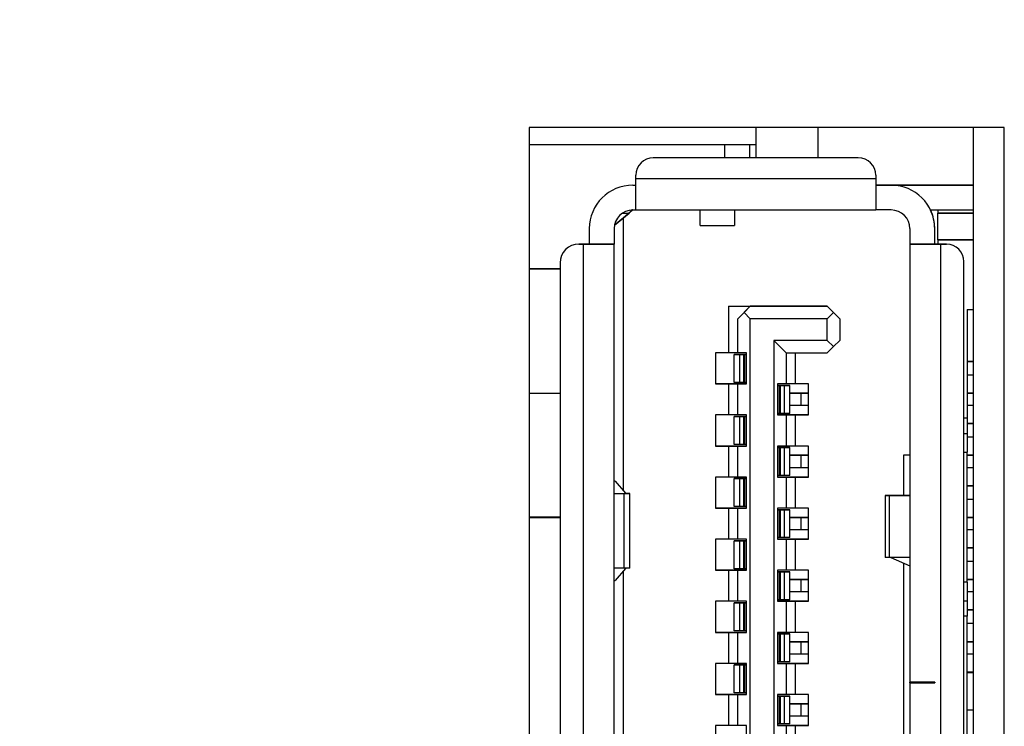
# Model space of a CAD drawing. Header units: millimetres. Extents: x 0 to 1118, y 0 to 864.
# Tile 14 of 256: x 82.99 to 86.95, y 343.48 to 346.33. Entities that reach past the tile are written whole.
import ezdxf

# ---------------------------------------------------------------- set-up
doc = ezdxf.new("R2010")
doc.units = ezdxf.units.MM
doc.dimstyles.new('SLDDIMSTYLE2', dxfattribs={"dimtxt": 0.18, "dimasz": 0.762, "dimexe": 0, "dimexo": 0.0625, "dimgap": 0, "dimtad": 0, "dimtih": 1, "dimtoh": 1, "dimdec": 0, "dimrnd": 1e-09, "dimzin": 0, "dimdsep": 46, "dimtxsty": 'Standard', "dimblk1": 'DOT', "dimblk2": 'DOT', "dimsah": 1, "dimcen": 0.09, "dimadec": 0, "dimazin": 0, "dimtfac": 0.762, "dimtdec": 0, "dimtofl": 0, "dimtmove": 0, "dimatfit": 3, "dimldrblk": 'DOT', "dimfxl": 1, "dimfrac": 2, "dimtolj": 1, "dimtzin": 0, "dimarcsym": 0})

# ---------------------------------------------------------------- blocks, each defined once
blk = doc.blocks.new('_Dot')
at = {"color": 0, "linetype": 'ByBlock', "lineweight": -2}
blk.add_line((-0.5, 0), (-1, 0), dxfattribs=at)
at = {"color": 0, "linetype": 'ByBlock', "const_width": 0.5}
blk.add_lwpolyline([(-0.25, 0, 1), (0.25, 0, 1)], format="xyb", close=True, dxfattribs=at)

msp = doc.modelspace()

# ---------------------------------------------------------------- linework, layer by layer
at = {"color": 7, "linetype": 'Continuous', "lineweight": 25}
for p, q in [((86.9494, 345.8947), (85.0369, 345.8947)), ((85.0369, 345.8947), (85.0369, 341.2016)), ((85.9494, 345.8947), (85.9494, 345.7729)), ((86.1994, 345.8947), (86.1994, 345.7729)), ((86.8244, 345.8947), (86.8244, 341.8847)), ((86.9494, 342.0097), (86.9494, 345.8947)), ((85.0369, 345.8258), (85.9494, 345.8258)), ((85.8244, 345.7729), (85.8244, 345.8258)), ((85.9244, 345.8258), (85.9244, 345.7729)), ((86.3619, 345.7729), (85.5369, 345.7729)), ((86.3619, 345.7729), (85.5369, 345.7729)), ((85.5369, 345.7729), (85.5369, 345.7729)), ((86.3619, 345.7729), (86.3619, 345.7729)), ((85.4669, 345.6879), (85.4669, 345.7029)), ((85.4669, 345.7029), (85.4669, 345.7029)), ((86.4319, 345.7029), (86.4319, 345.6879)), ((86.4319, 345.7029), (86.4319, 345.7029)), ((85.4544, 345.6629), (85.4669, 345.6629)), ((85.4544, 345.6629), (85.4544, 345.6629)), ((85.4544, 345.6629), (85.4669, 345.6629)), ((86.4319, 345.6879), (85.4669, 345.6879)), ((85.4669, 345.5629), (85.4669, 345.6879)), ((86.4319, 345.6879), (86.4319, 345.5629)), ((86.4319, 345.6629), (86.6694, 345.6629)), ((86.6694, 345.6629), (86.4319, 345.6629)), ((86.4319, 345.6629), (86.4944, 345.6629)), ((86.4944, 345.6629), (86.4319, 345.6629)), ((86.4319, 345.6629), (86.8244, 345.6629)), ((86.8244, 345.6629), (86.4319, 345.6629)), ((86.4319, 345.6629), (86.4944, 345.6629)), ((86.4944, 345.6629), (86.4319, 345.6629)), ((86.4944, 345.6629), (86.4944, 345.6629)), ((86.4944, 345.6629), (86.4944, 345.6629)), ((86.6694, 345.6629), (86.6694, 345.6629)), ((86.6694, 345.6629), (86.6694, 345.6629)), ((86.6694, 345.6629), (86.6694, 345.6629)), ((86.7194, 345.6629), (86.8244, 345.6629)), ((86.8244, 345.6629), (86.7194, 345.6629)), ((85.3807, 345.5014), (85.4394, 345.5504)), ((85.4169, 345.5317), (85.3807, 345.5014)), ((85.4131, 345.5504), (85.4394, 345.5504)), ((85.4131, 345.5504), (85.4395, 345.5504)), ((85.4544, 345.5629), (85.4169, 345.5317)), ((85.4169, 344.4323), (85.4169, 345.5317)), ((85.4394, 345.5504), (85.4544, 345.5629)), ((85.4544, 345.5629), (85.4669, 345.5629)), ((85.4669, 345.5629), (86.4319, 345.5629)), ((85.7257, 345.5004), (85.7257, 345.5629)), ((85.8632, 345.5629), (85.8632, 345.5004)), ((86.4944, 345.5629), (86.4319, 345.5629)), ((86.6526, 345.5629), (86.8244, 345.5629)), ((86.6819, 345.5629), (86.6819, 345.5504)), ((86.6819, 345.5504), (86.6994, 345.5504)), ((86.8244, 345.5504), (86.6819, 345.5504)), ((86.6819, 345.5504), (86.6819, 345.5504)), ((86.6819, 345.4429), (86.6819, 345.5504)), ((86.6994, 345.5504), (86.6994, 345.5504)), ((86.6994, 345.5504), (86.8244, 345.5504)), ((85.7257, 345.5004), (85.8632, 345.5004)), ((85.2794, 345.4879), (85.2794, 345.4879)), ((85.2794, 345.4879), (85.2794, 345.4254)), ((85.3794, 345.4879), (85.3794, 345.4254)), ((86.5694, 345.4879), (86.5694, 345.4254)), ((86.6694, 345.4879), (86.6694, 345.4879)), ((86.6694, 345.4254), (86.6694, 345.4879)), ((85.2369, 345.4254), (85.2544, 345.4254)), ((85.2544, 345.4254), (85.2369, 345.4254)), ((85.2369, 345.4254), (85.2369, 345.4254)), ((85.2544, 345.4254), (85.2544, 341.8879)), ((85.2794, 345.4254), (85.2794, 345.4254)), ((85.3794, 345.4254), (85.2794, 345.4254)), ((85.3794, 345.4254), (85.3794, 345.4254)), ((85.3794, 341.8879), (85.3794, 345.4254)), ((86.5694, 345.4254), (86.5694, 345.4254)), ((86.6694, 345.4254), (86.5694, 345.4254)), ((86.5694, 345.4254), (86.5694, 343.6629)), ((86.6694, 345.4254), (86.6694, 345.4254)), ((86.8244, 345.4429), (86.6819, 345.4429)), ((86.6819, 345.4429), (86.8244, 345.4429)), ((86.6819, 345.4429), (86.6819, 345.4429)), ((86.6819, 345.4429), (86.6819, 345.4254)), ((86.6944, 345.4254), (86.7169, 345.4254)), ((86.7169, 345.4254), (86.6944, 345.4254)), ((86.6944, 342.0504), (86.6944, 345.4254)), ((86.7169, 345.4254), (86.7169, 345.4254)), ((85.1619, 345.3504), (85.1619, 341.9629)), ((85.1619, 345.3504), (85.1619, 345.3504)), ((86.7869, 345.3554), (86.7869, 345.3554)), ((86.7869, 342.1204), (86.7869, 345.3554)), ((85.1619, 345.3259), (85.0369, 345.3259)), ((85.0369, 345.3259), (85.1619, 345.3259)), ((85.1619, 345.3259), (85.0369, 345.3259)), ((85.0369, 345.3259), (85.1619, 345.3259)), ((85.0369, 345.3259), (85.1619, 345.3259)), ((85.1619, 345.3258), (85.0369, 345.3258)), ((85.1619, 345.3258), (85.0369, 345.3258)), ((85.0369, 345.3258), (85.1619, 345.3258)), ((85.1619, 345.3258), (85.0369, 345.3258)), ((85.0369, 345.3258), (85.1619, 345.3258)), ((85.1619, 345.3258), (85.0369, 345.3258)), ((85.0369, 345.3258), (85.1619, 345.3258)), ((85.8394, 345.1754), (85.9269, 345.1754)), ((85.8394, 345.1754), (86.2369, 345.1754)), ((85.8394, 345.1754), (85.8394, 344.9879)), ((85.8769, 345.1254), (85.9269, 345.1754)), ((85.9269, 345.1754), (85.9019, 345.1504)), ((86.2369, 345.1754), (85.9269, 345.1754)), ((85.9269, 345.1754), (85.9269, 345.1754)), ((86.2369, 345.1754), (86.2619, 345.1504)), ((86.2369, 345.1754), (86.2369, 345.1754)), ((86.2369, 345.1754), (86.2869, 345.1254)), ((85.8769, 345.1254), (85.9019, 345.1504)), ((85.9019, 345.1504), (85.9269, 345.1254)), ((86.2619, 345.1504), (86.2369, 345.1254)), ((86.2619, 345.1504), (86.2869, 345.1254)), ((86.7994, 345.1629), (86.8244, 345.1629)), ((86.7994, 345.1629), (86.7994, 344.7254)), ((85.8769, 344.9879), (85.8769, 345.1254)), ((85.8769, 345.1254), (85.8769, 345.1254)), ((86.2369, 345.1254), (85.9269, 345.1254)), ((85.9269, 342.2254), (85.9269, 345.1254)), ((86.2369, 345.0379), (86.2369, 345.1254)), ((86.2869, 345.1254), (86.2869, 345.0379)), ((86.2869, 345.1254), (86.2869, 345.1254)), ((86.2369, 345.0379), (86.0219, 345.0379)), ((86.0219, 345.0379), (86.0219, 342.3129)), ((86.0219, 345.0379), (86.0719, 344.9879)), ((86.2369, 345.0379), (86.2619, 345.0129)), ((86.2619, 345.0129), (86.2869, 345.0379)), ((85.7869, 344.9879), (85.7869, 344.8629)), ((85.8394, 344.9879), (85.7869, 344.9879)), ((85.8769, 344.9879), (85.8394, 344.9879)), ((85.8619, 344.9816), (85.8619, 344.9817)), ((85.9119, 344.9817), (85.8619, 344.9817)), ((85.8619, 344.9816), (85.8841, 344.9816)), ((85.8619, 344.8691), (85.8619, 344.9816)), ((85.9119, 344.9879), (85.8769, 344.9879)), ((85.8841, 344.9816), (85.8841, 344.8691)), ((85.9013, 344.8691), (85.9013, 344.9816)), ((85.9044, 344.9816), (85.9013, 344.9816)), ((85.9044, 344.9816), (85.9044, 344.8691)), ((85.9119, 344.8629), (85.9119, 344.9879)), ((86.0719, 344.9879), (86.2369, 344.9879)), ((86.0719, 344.9879), (86.0719, 344.8629)), ((86.1094, 344.8629), (86.1094, 344.9879)), ((86.2369, 344.9879), (86.2619, 345.0129)), ((86.8244, 344.9529), (86.7994, 344.9529)), ((86.7994, 344.9529), (86.8244, 344.9529)), ((86.8244, 344.8979), (86.7994, 344.8979)), ((85.7869, 344.8629), (85.8394, 344.8629)), ((85.9119, 344.8629), (85.7869, 344.8629)), ((85.8394, 344.8629), (85.8769, 344.8629)), ((85.8394, 344.8629), (85.8394, 344.7379)), ((85.8841, 344.8691), (85.8619, 344.8691)), ((85.8769, 344.7379), (85.8769, 344.8629)), ((85.8769, 344.8629), (85.9119, 344.8629)), ((85.8769, 344.8629), (85.8769, 344.8629)), ((85.9044, 344.8691), (85.9013, 344.8691)), ((86.0719, 344.8629), (86.0369, 344.8629)), ((86.0369, 344.8629), (86.0369, 344.7379)), ((86.0869, 344.8567), (86.0369, 344.8567)), ((86.0444, 344.7441), (86.0444, 344.8566)), ((86.0476, 344.8566), (86.0444, 344.8566)), ((86.0476, 344.8566), (86.0476, 344.7441)), ((86.0648, 344.7441), (86.0648, 344.8566)), ((86.0648, 344.8566), (86.0869, 344.8566)), ((86.1094, 344.8629), (86.0719, 344.8629)), ((86.0869, 344.8567), (86.0869, 344.8566)), ((86.0869, 344.7441), (86.0869, 344.8566)), ((86.1619, 344.8629), (86.1094, 344.8629)), ((86.1619, 344.7379), (86.1619, 344.8629)), ((85.0369, 344.8258), (85.1619, 344.8258)), ((86.1619, 344.8254), (86.1261, 344.8254)), ((86.1315, 344.8254), (86.1619, 344.8254)), ((86.1315, 344.7754), (86.1315, 344.8254)), ((86.8244, 344.8254), (86.7994, 344.8254)), ((86.7994, 344.8254), (86.8244, 344.8254)), ((85.7869, 344.7379), (85.7869, 344.6129)), ((85.8394, 344.7379), (85.7869, 344.7379)), ((85.8769, 344.7379), (85.8394, 344.7379)), ((85.9119, 344.7379), (85.8769, 344.7379)), ((85.9119, 344.6129), (85.9119, 344.7379)), ((86.0369, 344.7379), (86.0719, 344.7379)), ((86.1619, 344.7379), (86.0369, 344.7379)), ((86.0476, 344.7441), (86.0444, 344.7441)), ((86.0869, 344.7441), (86.0648, 344.7441)), ((86.0719, 344.7379), (86.0719, 344.6129)), ((86.0719, 344.7379), (86.1094, 344.7379)), ((86.0719, 344.7379), (86.0719, 344.7379)), ((86.1094, 344.7379), (86.1619, 344.7379)), ((86.1094, 344.6129), (86.1094, 344.7379)), ((86.1619, 344.7754), (86.1315, 344.7754)), ((86.8244, 344.7754), (86.7994, 344.7754)), ((85.8619, 344.7316), (85.8619, 344.7317)), ((85.9119, 344.7317), (85.8619, 344.7317)), ((85.8619, 344.7316), (85.8841, 344.7316)), ((85.8619, 344.6191), (85.8619, 344.7316)), ((85.8841, 344.7316), (85.8841, 344.6191)), ((85.9013, 344.6191), (85.9013, 344.7316)), ((85.9044, 344.7316), (85.9013, 344.7316)), ((85.9044, 344.7316), (85.9044, 344.6191)), ((86.7994, 344.7254), (86.7869, 344.7254)), ((86.7994, 344.7254), (86.7994, 344.6629)), ((86.8244, 344.7029), (86.7994, 344.7029)), ((86.7994, 344.7029), (86.8244, 344.7029)), ((86.7869, 344.6629), (86.7994, 344.6629)), ((86.7994, 344.6629), (86.7994, 344.5879)), ((85.8841, 344.6191), (85.8619, 344.6191)), ((85.9044, 344.6191), (85.9013, 344.6191)), ((86.8244, 344.6479), (86.7994, 344.6479)), ((85.7869, 344.6129), (85.8394, 344.6129)), ((85.9119, 344.6129), (85.7869, 344.6129)), ((85.8394, 344.6129), (85.8769, 344.6129)), ((85.8394, 344.6129), (85.8394, 344.4879)), ((85.8769, 344.4879), (85.8769, 344.6129)), ((85.8769, 344.6129), (85.9119, 344.6129)), ((85.8769, 344.6129), (85.8769, 344.6129)), ((86.0719, 344.6129), (86.0369, 344.6129)), ((86.0369, 344.6129), (86.0369, 344.4879)), ((86.0869, 344.6067), (86.0369, 344.6067)), ((86.0476, 344.6066), (86.0444, 344.6066)), ((86.0444, 344.4941), (86.0444, 344.6066)), ((86.0476, 344.6066), (86.0476, 344.4941)), ((86.0648, 344.6066), (86.0869, 344.6066)), ((86.0648, 344.4941), (86.0648, 344.6066)), ((86.1094, 344.6129), (86.0719, 344.6129)), ((86.0869, 344.6067), (86.0869, 344.6066)), ((86.0869, 344.4941), (86.0869, 344.6066)), ((86.1619, 344.6129), (86.1094, 344.6129)), ((86.1619, 344.4879), (86.1619, 344.6129)), ((86.7994, 344.0654), (86.7994, 344.5879)), ((86.1619, 344.5754), (86.1261, 344.5754)), ((86.1315, 344.5754), (86.1619, 344.5754)), ((86.1315, 344.5254), (86.1315, 344.5754)), ((86.5694, 344.5754), (86.5444, 344.5754)), ((86.5444, 344.5754), (86.5444, 344.4141)), ((86.8244, 344.5754), (86.7994, 344.5754)), ((86.7994, 344.5754), (86.8244, 344.5754)), ((86.1619, 344.5254), (86.1315, 344.5254)), ((86.8244, 344.5254), (86.7994, 344.5254)), ((85.3831, 344.4717), (85.3794, 344.4717)), ((85.3831, 344.4717), (85.3794, 344.4717)), ((85.3831, 344.4717), (85.4251, 344.4229)), ((85.7869, 344.4879), (85.7869, 344.3629)), ((85.8394, 344.4879), (85.7869, 344.4879)), ((85.8769, 344.4879), (85.8394, 344.4879)), ((85.8619, 344.4816), (85.8619, 344.4817)), ((85.9119, 344.4817), (85.8619, 344.4817)), ((85.8619, 344.4816), (85.8841, 344.4816)), ((85.8619, 344.3691), (85.8619, 344.4816)), ((85.9119, 344.4879), (85.8769, 344.4879)), ((85.8841, 344.4816), (85.8841, 344.3691)), ((85.9013, 344.3691), (85.9013, 344.4816)), ((85.9044, 344.4816), (85.9013, 344.4816)), ((85.9044, 344.4816), (85.9044, 344.3691)), ((85.9119, 344.3629), (85.9119, 344.4879)), ((86.0369, 344.4879), (86.0719, 344.4879)), ((86.1619, 344.4879), (86.0369, 344.4879)), ((86.0476, 344.4941), (86.0444, 344.4941)), ((86.0869, 344.4941), (86.0648, 344.4941)), ((86.0719, 344.4879), (86.0719, 344.3629)), ((86.0719, 344.4879), (86.1094, 344.4879)), ((86.0719, 344.4879), (86.0719, 344.4879)), ((86.1094, 344.4879), (86.1619, 344.4879)), ((86.1094, 344.3629), (86.1094, 344.4879)), ((85.3794, 344.4216), (85.4313, 344.4216)), ((85.3794, 344.4216), (85.4181, 344.4216)), ((85.4181, 344.4216), (85.4181, 344.1216)), ((85.4419, 344.1216), (85.4419, 344.4216)), ((86.8244, 344.4529), (86.7994, 344.4529)), ((86.7994, 344.4529), (86.8244, 344.4529)), ((86.4694, 344.4141), (86.4694, 344.1641)), ((86.5694, 344.4141), (86.4703, 344.4141)), ((86.4868, 344.1641), (86.4868, 344.4141)), ((86.4868, 344.4141), (86.5694, 344.4141)), ((86.567, 344.4141), (86.5694, 344.4141)), ((86.5694, 344.4141), (86.5674, 344.4141)), ((86.8244, 344.3979), (86.7994, 344.3979)), ((85.7869, 344.3629), (85.8394, 344.3629)), ((85.9119, 344.3629), (85.7869, 344.3629)), ((85.8394, 344.3629), (85.8769, 344.3629)), ((85.8394, 344.3629), (85.8394, 344.2379)), ((85.8841, 344.3691), (85.8619, 344.3691)), ((85.8769, 344.2379), (85.8769, 344.3629)), ((85.8769, 344.3629), (85.9119, 344.3629)), ((85.8769, 344.3629), (85.8769, 344.3629)), ((85.9044, 344.3691), (85.9013, 344.3691)), ((86.0719, 344.3629), (86.0369, 344.3629)), ((86.0369, 344.3629), (86.0369, 344.2379)), ((86.0869, 344.3567), (86.0369, 344.3567)), ((86.0444, 344.2441), (86.0444, 344.3566)), ((86.0476, 344.3566), (86.0444, 344.3566)), ((86.0476, 344.3566), (86.0476, 344.2441)), ((86.0648, 344.3566), (86.0869, 344.3566)), ((86.0648, 344.2441), (86.0648, 344.3566)), ((86.1094, 344.3629), (86.0719, 344.3629)), ((86.0869, 344.3567), (86.0869, 344.3566)), ((86.0869, 344.2441), (86.0869, 344.3566)), ((86.1619, 344.3629), (86.1094, 344.3629)), ((86.1619, 344.2379), (86.1619, 344.3629)), ((85.1619, 344.3259), (85.0369, 344.3259)), ((85.0369, 344.3259), (85.1619, 344.3259)), ((85.1619, 344.3259), (85.0369, 344.3259)), ((85.0369, 344.3259), (85.1619, 344.3259)), ((85.0369, 344.3259), (85.1619, 344.3259)), ((85.1619, 344.3258), (85.0369, 344.3258)), ((85.1619, 344.3258), (85.0369, 344.3258)), ((85.0369, 344.3258), (85.1619, 344.3258)), ((85.1619, 344.3258), (85.0369, 344.3258)), ((85.0369, 344.3258), (85.1619, 344.3258)), ((85.1619, 344.3258), (85.0369, 344.3258)), ((85.0369, 344.3258), (85.1619, 344.3258)), ((86.1619, 344.3254), (86.1261, 344.3254)), ((86.1315, 344.3254), (86.1619, 344.3254)), ((86.1315, 344.2754), (86.1315, 344.3254)), ((86.8244, 344.3254), (86.7994, 344.3254)), ((86.7994, 344.3254), (86.8244, 344.3254)), ((86.1619, 344.2754), (86.1315, 344.2754)), ((86.8244, 344.2754), (86.7994, 344.2754)), ((85.7869, 344.2379), (85.7869, 344.1129)), ((85.8394, 344.2379), (85.7869, 344.2379)), ((85.8769, 344.2379), (85.8394, 344.2379)), ((85.8619, 344.2316), (85.8619, 344.2317)), ((85.9119, 344.2317), (85.8619, 344.2317)), ((85.8619, 344.2316), (85.8841, 344.2316)), ((85.8619, 344.1191), (85.8619, 344.2316)), ((85.9119, 344.2379), (85.8769, 344.2379)), ((85.8841, 344.2316), (85.8841, 344.1191)), ((85.9044, 344.2316), (85.9013, 344.2316)), ((85.9013, 344.1191), (85.9013, 344.2316)), ((85.9044, 344.2316), (85.9044, 344.1191)), ((85.9119, 344.1129), (85.9119, 344.2379)), ((86.0369, 344.2379), (86.0719, 344.2379)), ((86.1619, 344.2379), (86.0369, 344.2379)), ((86.0476, 344.2441), (86.0444, 344.2441)), ((86.0869, 344.2441), (86.0648, 344.2441)), ((86.0719, 344.2379), (86.0719, 344.1129)), ((86.0719, 344.2379), (86.1094, 344.2379)), ((86.0719, 344.2379), (86.0719, 344.2379)), ((86.1094, 344.2379), (86.1619, 344.2379)), ((86.1094, 344.1129), (86.1094, 344.2379)), ((86.8244, 344.2029), (86.7994, 344.2029)), ((86.7994, 344.2029), (86.8244, 344.2029)), ((86.5694, 344.1641), (86.4868, 344.1641)), ((86.4923, 344.1641), (86.5694, 344.1313)), ((86.8244, 344.1479), (86.7994, 344.1479)), ((85.4181, 344.1216), (85.3794, 344.1216)), ((85.4251, 344.1204), (85.3831, 344.0717)), ((85.4169, 342.9898), (85.4169, 344.111)), ((85.7869, 344.1129), (85.8394, 344.1129)), ((85.9119, 344.1129), (85.7869, 344.1129)), ((85.8394, 344.1129), (85.8769, 344.1129)), ((85.8394, 344.1129), (85.8394, 343.9879)), ((85.8841, 344.1191), (85.8619, 344.1191)), ((85.8769, 343.9879), (85.8769, 344.1129)), ((85.8769, 344.1129), (85.9119, 344.1129)), ((85.8769, 344.1129), (85.8769, 344.1129)), ((85.9044, 344.1191), (85.9013, 344.1191)), ((86.0719, 344.1129), (86.0369, 344.1129)), ((86.0369, 344.1129), (86.0369, 343.9879)), ((86.0869, 344.1067), (86.0369, 344.1067)), ((86.0444, 343.9941), (86.0444, 344.1066)), ((86.0476, 344.1066), (86.0444, 344.1066)), ((86.0476, 344.1066), (86.0476, 343.9941)), ((86.0648, 344.1066), (86.0869, 344.1066)), ((86.0648, 343.9941), (86.0648, 344.1066)), ((86.1094, 344.1129), (86.0719, 344.1129)), ((86.0869, 344.1067), (86.0869, 344.1066)), ((86.0869, 343.9941), (86.0869, 344.1066)), ((86.1619, 344.1129), (86.1094, 344.1129)), ((86.1619, 343.9879), (86.1619, 344.1129)), ((86.5444, 344.1419), (86.5444, 342.9589)), ((85.3794, 344.0717), (85.3831, 344.0717)), ((86.1619, 344.0754), (86.1261, 344.0754)), ((86.1315, 344.0754), (86.1619, 344.0754)), ((86.1315, 344.0254), (86.1315, 344.0754)), ((86.8244, 344.0754), (86.7994, 344.0754)), ((86.7994, 344.0754), (86.8244, 344.0754)), ((86.7994, 344.0654), (86.7994, 343.9904)), ((86.1619, 344.0254), (86.1315, 344.0254)), ((86.8244, 344.0254), (86.7994, 344.0254)), ((85.7869, 343.9879), (85.7869, 343.8629)), ((85.8394, 343.9879), (85.7869, 343.9879)), ((85.8769, 343.9879), (85.8394, 343.9879)), ((85.9119, 343.9879), (85.8769, 343.9879)), ((85.9119, 343.8629), (85.9119, 343.9879)), ((86.0369, 343.9879), (86.0719, 343.9879)), ((86.1619, 343.9879), (86.0369, 343.9879)), ((86.0476, 343.9941), (86.0444, 343.9941)), ((86.0869, 343.9941), (86.0648, 343.9941)), ((86.0719, 343.9879), (86.0719, 343.8629)), ((86.0719, 343.9879), (86.1094, 343.9879)), ((86.0719, 343.9879), (86.0719, 343.9879)), ((86.1094, 343.9879), (86.1619, 343.9879)), ((86.1094, 343.8629), (86.1094, 343.9879)), ((86.7869, 343.9904), (86.7994, 343.9904)), ((86.7869, 343.9904), (86.7994, 343.9904)), ((86.7994, 343.9904), (86.7994, 343.9279)), ((86.7994, 343.9904), (86.7994, 343.9904)), ((85.8619, 343.9816), (85.8619, 343.9817)), ((85.9119, 343.9817), (85.8619, 343.9817)), ((85.8619, 343.9816), (85.8841, 343.9816)), ((85.8619, 343.8691), (85.8619, 343.9816)), ((85.8841, 343.9816), (85.8841, 343.8691)), ((85.9013, 343.8691), (85.9013, 343.9816)), ((85.9044, 343.9816), (85.9013, 343.9816)), ((85.9044, 343.9816), (85.9044, 343.8691)), ((86.8244, 343.9529), (86.7994, 343.9529)), ((86.7994, 343.9529), (86.8244, 343.9529)), ((86.7994, 343.9279), (86.7869, 343.9279)), ((86.7994, 343.1729), (86.7994, 343.9279)), ((85.8841, 343.8691), (85.8619, 343.8691)), ((85.9044, 343.8691), (85.9013, 343.8691)), ((86.8244, 343.8979), (86.7994, 343.8979)), ((85.7869, 343.8629), (85.8394, 343.8629)), ((85.9119, 343.8629), (85.7869, 343.8629)), ((85.8394, 343.8629), (85.8769, 343.8629)), ((85.8394, 343.8629), (85.8394, 343.7379)), ((85.8769, 343.7379), (85.8769, 343.8629)), ((85.8769, 343.8629), (85.9119, 343.8629)), ((85.8769, 343.8629), (85.8769, 343.8629)), ((86.0719, 343.8629), (86.0369, 343.8629)), ((86.0369, 343.8629), (86.0369, 343.7379)), ((86.0869, 343.8567), (86.0369, 343.8567)), ((86.0444, 343.7441), (86.0444, 343.8566)), ((86.0476, 343.8566), (86.0444, 343.8566)), ((86.0476, 343.8566), (86.0476, 343.7441)), ((86.0648, 343.8566), (86.0869, 343.8566)), ((86.0648, 343.7441), (86.0648, 343.8566)), ((86.1094, 343.8629), (86.0719, 343.8629)), ((86.0869, 343.8567), (86.0869, 343.8566)), ((86.0869, 343.7441), (86.0869, 343.8566)), ((86.1619, 343.8629), (86.1094, 343.8629)), ((86.1619, 343.7379), (86.1619, 343.8629)), ((86.1619, 343.8254), (86.1261, 343.8254)), ((86.1315, 343.8254), (86.1619, 343.8254)), ((86.1315, 343.7754), (86.1315, 343.8254)), ((86.8244, 343.8254), (86.7994, 343.8254)), ((86.7994, 343.8254), (86.8244, 343.8254)), ((86.1619, 343.7754), (86.1315, 343.7754)), ((86.8244, 343.7754), (86.7994, 343.7754)), ((85.7869, 343.7379), (85.7869, 343.6129)), ((85.8394, 343.7379), (85.7869, 343.7379)), ((85.8769, 343.7379), (85.8394, 343.7379)), ((85.8619, 343.7316), (85.8619, 343.7317)), ((85.9119, 343.7317), (85.8619, 343.7317)), ((85.8619, 343.7316), (85.8841, 343.7316)), ((85.8619, 343.6191), (85.8619, 343.7316)), ((85.9119, 343.7379), (85.8769, 343.7379)), ((85.8841, 343.7316), (85.8841, 343.6191)), ((85.9013, 343.6191), (85.9013, 343.7316)), ((85.9044, 343.7316), (85.9013, 343.7316)), ((85.9044, 343.7316), (85.9044, 343.6191)), ((85.9119, 343.6129), (85.9119, 343.7379)), ((86.0369, 343.7379), (86.0719, 343.7379)), ((86.1619, 343.7379), (86.0369, 343.7379)), ((86.0476, 343.7441), (86.0444, 343.7441)), ((86.0869, 343.7441), (86.0648, 343.7441)), ((86.0719, 343.7379), (86.0719, 343.6129)), ((86.0719, 343.7379), (86.1094, 343.7379)), ((86.0719, 343.7379), (86.0719, 343.7379)), ((86.1094, 343.7379), (86.1619, 343.7379)), ((86.1094, 343.6129), (86.1094, 343.7379)), ((86.8244, 343.7029), (86.7994, 343.7029)), ((86.7994, 343.7029), (86.8244, 343.7029)), ((86.8244, 343.7004), (86.7994, 343.7004)), ((86.5694, 343.6604), (86.5694, 343.6629)), ((86.5694, 343.6604), (86.5694, 342.0504)), ((86.5694, 343.6604), (86.5694, 343.6604)), ((86.5694, 343.6604), (86.6694, 343.6604)), ((86.6694, 343.6629), (86.6694, 343.6604)), ((86.6694, 343.6604), (86.6694, 343.6604)), ((85.7869, 343.6129), (85.8394, 343.6129)), ((85.9119, 343.6129), (85.7869, 343.6129)), ((85.8394, 343.6129), (85.8769, 343.6129)), ((85.8394, 343.6129), (85.8394, 343.4879)), ((85.8841, 343.6191), (85.8619, 343.6191)), ((85.8769, 343.4879), (85.8769, 343.6129)), ((85.8769, 343.6129), (85.9119, 343.6129)), ((85.8769, 343.6129), (85.8769, 343.6129)), ((85.9044, 343.6191), (85.9013, 343.6191)), ((86.0719, 343.6129), (86.0369, 343.6129)), ((86.0369, 343.6129), (86.0369, 343.4879)), ((86.0869, 343.6067), (86.0369, 343.6067)), ((86.0476, 343.6066), (86.0444, 343.6066)), ((86.0444, 343.4941), (86.0444, 343.6066)), ((86.0476, 343.6066), (86.0476, 343.4941)), ((86.0648, 343.6066), (86.0869, 343.6066)), ((86.0648, 343.4941), (86.0648, 343.6066)), ((86.1094, 343.6129), (86.0719, 343.6129)), ((86.0869, 343.6067), (86.0869, 343.6066)), ((86.0869, 343.4941), (86.0869, 343.6066)), ((86.1619, 343.6129), (86.1094, 343.6129)), ((86.1619, 343.4879), (86.1619, 343.6129)), ((86.1619, 343.5754), (86.1261, 343.5754)), ((86.1315, 343.5754), (86.1619, 343.5754)), ((86.1315, 343.5254), (86.1315, 343.5754)), ((86.1619, 343.5254), (86.1315, 343.5254)), ((85.7869, 343.4879), (85.7869, 343.3629)), ((85.8394, 343.4879), (85.7869, 343.4879)), ((85.8769, 343.4879), (85.8394, 343.4879)), ((85.9119, 343.4879), (85.8769, 343.4879)), ((85.9119, 343.3629), (85.9119, 343.4879)), ((86.0369, 343.4879), (86.0719, 343.4879)), ((86.1619, 343.4879), (86.0369, 343.4879)), ((86.0476, 343.4941), (86.0444, 343.4941)), ((86.0869, 343.4941), (86.0648, 343.4941)), ((86.0719, 343.4879), (86.0719, 343.3629)), ((86.0719, 343.4879), (86.1094, 343.4879)), ((86.0719, 343.4879), (86.0719, 343.4879)), ((86.1094, 343.4879), (86.1619, 343.4879)), ((86.1094, 343.3629), (86.1094, 343.4879))]:
    msp.add_line(p, q, dxfattribs=at)
at = {"color": 8, "linetype": 'Continuous', "lineweight": 25}
for p, q in [((86.7194, 345.6629), (86.7194, 345.6629)), ((86.7869, 344.5879), (86.7994, 344.5879)), ((86.7994, 344.0654), (86.7869, 344.0654)), ((86.8244, 343.5504), (86.7994, 343.5504))]:
    msp.add_line(p, q, dxfattribs=at)
at = {"color": 7, "linetype": 'Continuous', "lineweight": 25, "flags": 128}
for points in [[(86.7194, 345.6629), (86.7097, 345.6629), (86.7003, 345.6629), (86.6917, 345.6629), (86.6841, 345.6629), (86.6779, 345.6629), (86.6732, 345.6629), (86.6704, 345.6629), (86.6694, 345.6629)], [(86.6694, 345.6629), (86.6704, 345.6629), (86.6732, 345.6629), (86.6779, 345.6629), (86.6841, 345.6629), (86.6917, 345.6629), (86.7003, 345.6629), (86.7097, 345.6629), (86.7194, 345.6629)], [(85.2794, 345.4254), (85.279, 345.4254), (85.2775, 345.4254), (85.2752, 345.4254), (85.2721, 345.4254), (85.2683, 345.4254), (85.264, 345.4254), (85.2593, 345.4254), (85.2544, 345.4254)], [(85.2544, 345.4254), (85.2788, 345.4254), (85.3023, 345.4254), (85.3239, 345.4254), (85.3428, 345.4254), (85.3584, 345.4254), (85.3699, 345.4254), (85.377, 345.4254), (85.3794, 345.4254)], [(86.5694, 345.4254), (86.5718, 345.4254), (86.579, 345.4254), (86.5905, 345.4254), (86.6061, 345.4254), (86.625, 345.4254), (86.6466, 345.4254), (86.6701, 345.4254), (86.6944, 345.4254)], [(86.6944, 345.4254), (86.6896, 345.4254), (86.6849, 345.4254), (86.6806, 345.4254), (86.6768, 345.4254), (86.6737, 345.4254), (86.6713, 345.4254), (86.6699, 345.4254), (86.6694, 345.4254)], [(85.8841, 344.9816), (85.885, 344.9816), (85.8863, 344.9816), (85.888, 344.9816), (85.8902, 344.9816), (85.8927, 344.9816), (85.8954, 344.9816), (85.8983, 344.9816), (85.9013, 344.9816)], [(85.9044, 344.9816), (85.9059, 344.9816), (85.9073, 344.9816), (85.9086, 344.9816), (85.9097, 344.9816), (85.9107, 344.9816), (85.9114, 344.9816), (85.9118, 344.9816), (85.9119, 344.9816)], [(85.9013, 344.8691), (85.8983, 344.8691), (85.8954, 344.8691), (85.8927, 344.8691), (85.8902, 344.8691), (85.888, 344.8691), (85.8863, 344.8691), (85.885, 344.8691), (85.8841, 344.8691)], [(85.9119, 344.8691), (85.9118, 344.8691), (85.9114, 344.8691), (85.9107, 344.8691), (85.9097, 344.8691), (85.9086, 344.8691), (85.9073, 344.8691), (85.9059, 344.8691), (85.9044, 344.8691)], [(86.0369, 344.8566), (86.0371, 344.8566), (86.0375, 344.8566), (86.0382, 344.8566), (86.0391, 344.8566), (86.0403, 344.8566), (86.0416, 344.8566), (86.043, 344.8566), (86.0444, 344.8566)], [(86.0476, 344.8566), (86.0506, 344.8566), (86.0535, 344.8566), (86.0562, 344.8566), (86.0587, 344.8566), (86.0608, 344.8566), (86.0626, 344.8566), (86.0639, 344.8566), (86.0648, 344.8566)], [(86.1261, 344.8254), (86.1082, 344.8254), (86.0913, 344.8254), (86.0869, 344.8254)], [(86.0869, 344.8254), (86.0878, 344.8254), (86.0902, 344.8254), (86.0943, 344.8254), (86.0997, 344.8254), (86.1064, 344.8254), (86.1141, 344.8254), (86.1226, 344.8254), (86.1315, 344.8254)], [(86.0444, 344.7441), (86.043, 344.7441), (86.0416, 344.7441), (86.0403, 344.7441), (86.0391, 344.7441), (86.0382, 344.7441), (86.0375, 344.7441), (86.0371, 344.7441), (86.0369, 344.7441)], [(86.0648, 344.7441), (86.0639, 344.7441), (86.0626, 344.7441), (86.0608, 344.7441), (86.0587, 344.7441), (86.0562, 344.7441), (86.0535, 344.7441), (86.0506, 344.7441), (86.0476, 344.7441)], [(86.1315, 344.7754), (86.1226, 344.7754), (86.1141, 344.7754), (86.1064, 344.7754), (86.0997, 344.7754), (86.0943, 344.7754), (86.0902, 344.7754), (86.0878, 344.7754), (86.0869, 344.7754)], [(85.8841, 344.7316), (85.885, 344.7316), (85.8863, 344.7316), (85.888, 344.7316), (85.8902, 344.7316), (85.8927, 344.7316), (85.8954, 344.7316), (85.8983, 344.7316), (85.9013, 344.7316)], [(85.9044, 344.7316), (85.9059, 344.7316), (85.9073, 344.7316), (85.9086, 344.7316), (85.9097, 344.7316), (85.9107, 344.7316), (85.9114, 344.7316), (85.9118, 344.7316), (85.9119, 344.7316)], [(85.9013, 344.6191), (85.8983, 344.6191), (85.8954, 344.6191), (85.8927, 344.6191), (85.8902, 344.6191), (85.888, 344.6191), (85.8863, 344.6191), (85.885, 344.6191), (85.8841, 344.6191)], [(85.9119, 344.6191), (85.9118, 344.6191), (85.9114, 344.6191), (85.9107, 344.6191), (85.9097, 344.6191), (85.9086, 344.6191), (85.9073, 344.6191), (85.9059, 344.6191), (85.9044, 344.6191)], [(86.0369, 344.6066), (86.0371, 344.6066), (86.0375, 344.6066), (86.0382, 344.6066), (86.0391, 344.6066), (86.0403, 344.6066), (86.0416, 344.6066), (86.043, 344.6066), (86.0444, 344.6066)], [(86.0476, 344.6066), (86.0506, 344.6066), (86.0535, 344.6066), (86.0562, 344.6066), (86.0587, 344.6066), (86.0608, 344.6066), (86.0626, 344.6066), (86.0639, 344.6066), (86.0648, 344.6066)], [(86.1261, 344.5754), (86.1082, 344.5754), (86.0913, 344.5754), (86.0869, 344.5754)], [(86.0869, 344.5754), (86.0878, 344.5754), (86.0902, 344.5754), (86.0943, 344.5754), (86.0997, 344.5754), (86.1064, 344.5754), (86.1141, 344.5754), (86.1226, 344.5754), (86.1315, 344.5754)], [(86.1315, 344.5254), (86.1226, 344.5254), (86.1141, 344.5254), (86.1064, 344.5254), (86.0997, 344.5254), (86.0943, 344.5254), (86.0902, 344.5254), (86.0878, 344.5254), (86.0869, 344.5254)], [(85.8841, 344.4816), (85.885, 344.4816), (85.8863, 344.4816), (85.888, 344.4816), (85.8902, 344.4816), (85.8927, 344.4816), (85.8954, 344.4816), (85.8983, 344.4816), (85.9013, 344.4816)], [(85.9044, 344.4816), (85.9059, 344.4816), (85.9073, 344.4816), (85.9086, 344.4816), (85.9097, 344.4816), (85.9107, 344.4816), (85.9114, 344.4816), (85.9118, 344.4816), (85.9119, 344.4816)], [(86.0444, 344.4941), (86.043, 344.4941), (86.0416, 344.4941), (86.0403, 344.4941), (86.0391, 344.4941), (86.0382, 344.4941), (86.0375, 344.4941), (86.0371, 344.4941), (86.0369, 344.4941)], [(86.0648, 344.4941), (86.0639, 344.4941), (86.0626, 344.4941), (86.0608, 344.4941), (86.0587, 344.4941), (86.0562, 344.4941), (86.0535, 344.4941), (86.0506, 344.4941), (86.0476, 344.4941)], [(85.4181, 344.4216), (85.4268, 344.4216), (85.4337, 344.4216), (85.4385, 344.4216), (85.4412, 344.4216), (85.4419, 344.4216), (85.4405, 344.4216), (85.4369, 344.4216), (85.4313, 344.4216)], [(86.4703, 344.4141), (86.4695, 344.4141), (86.4696, 344.4141), (86.4704, 344.4141), (86.4721, 344.4141), (86.4746, 344.4141), (86.478, 344.4141), (86.482, 344.4141), (86.4868, 344.4141)], [(85.9013, 344.3691), (85.8983, 344.3691), (85.8954, 344.3691), (85.8927, 344.3691), (85.8902, 344.3691), (85.888, 344.3691), (85.8863, 344.3691), (85.885, 344.3691), (85.8841, 344.3691)], [(85.9119, 344.3691), (85.9118, 344.3691), (85.9114, 344.3691), (85.9107, 344.3691), (85.9097, 344.3691), (85.9086, 344.3691), (85.9073, 344.3691), (85.9059, 344.3691), (85.9044, 344.3691)], [(86.0369, 344.3566), (86.0371, 344.3566), (86.0375, 344.3566), (86.0382, 344.3566), (86.0391, 344.3566), (86.0403, 344.3566), (86.0416, 344.3566), (86.043, 344.3566), (86.0444, 344.3566)], [(86.0476, 344.3566), (86.0506, 344.3566), (86.0535, 344.3566), (86.0562, 344.3566), (86.0587, 344.3566), (86.0608, 344.3566), (86.0626, 344.3566), (86.0639, 344.3566), (86.0648, 344.3566)], [(86.1261, 344.3254), (86.1082, 344.3254), (86.0913, 344.3254), (86.0869, 344.3254)], [(86.0869, 344.3254), (86.0878, 344.3254), (86.0902, 344.3254), (86.0943, 344.3254), (86.0997, 344.3254), (86.1064, 344.3254), (86.1141, 344.3254), (86.1226, 344.3254), (86.1315, 344.3254)], [(86.1315, 344.2754), (86.1226, 344.2754), (86.1141, 344.2754), (86.1064, 344.2754), (86.0997, 344.2754), (86.0943, 344.2754), (86.0902, 344.2754), (86.0878, 344.2754), (86.0869, 344.2754)], [(85.8841, 344.2316), (85.885, 344.2316), (85.8863, 344.2316), (85.888, 344.2316), (85.8902, 344.2316), (85.8927, 344.2316), (85.8954, 344.2316), (85.8983, 344.2316), (85.9013, 344.2316)], [(85.9044, 344.2316), (85.9059, 344.2316), (85.9073, 344.2316), (85.9086, 344.2316), (85.9097, 344.2316), (85.9107, 344.2316), (85.9114, 344.2316), (85.9118, 344.2316), (85.9119, 344.2316)], [(86.0444, 344.2441), (86.043, 344.2441), (86.0416, 344.2441), (86.0403, 344.2441), (86.0391, 344.2441), (86.0382, 344.2441), (86.0375, 344.2441), (86.0371, 344.2441), (86.0369, 344.2441)], [(86.0648, 344.2441), (86.0639, 344.2441), (86.0626, 344.2441), (86.0608, 344.2441), (86.0587, 344.2441), (86.0562, 344.2441), (86.0535, 344.2441), (86.0506, 344.2441), (86.0476, 344.2441)], [(86.4868, 344.1641), (86.482, 344.1641), (86.478, 344.1641), (86.4746, 344.1641), (86.4721, 344.1641), (86.4704, 344.1641), (86.4696, 344.1641), (86.4694, 344.1641)], [(85.4419, 344.1216), (85.4412, 344.1216), (85.4385, 344.1216), (85.4337, 344.1216), (85.4268, 344.1216), (85.4181, 344.1216)], [(85.9013, 344.1191), (85.8983, 344.1191), (85.8954, 344.1191), (85.8927, 344.1191), (85.8902, 344.1191), (85.888, 344.1191), (85.8863, 344.1191), (85.885, 344.1191), (85.8841, 344.1191)], [(85.9119, 344.1191), (85.9118, 344.1191), (85.9114, 344.1191), (85.9107, 344.1191), (85.9097, 344.1191), (85.9086, 344.1191), (85.9073, 344.1191), (85.9059, 344.1191), (85.9044, 344.1191)], [(86.0369, 344.1066), (86.0371, 344.1066), (86.0375, 344.1066), (86.0382, 344.1066), (86.0391, 344.1066), (86.0403, 344.1066), (86.0416, 344.1066), (86.043, 344.1066), (86.0444, 344.1066)], [(86.0476, 344.1066), (86.0506, 344.1066), (86.0535, 344.1066), (86.0562, 344.1066), (86.0587, 344.1066), (86.0608, 344.1066), (86.0626, 344.1066), (86.0639, 344.1066), (86.0648, 344.1066)], [(86.1261, 344.0754), (86.1082, 344.0754), (86.0913, 344.0754), (86.0869, 344.0754)], [(86.0869, 344.0754), (86.0878, 344.0754), (86.0902, 344.0754), (86.0943, 344.0754), (86.0997, 344.0754), (86.1064, 344.0754), (86.1141, 344.0754), (86.1226, 344.0754), (86.1315, 344.0754)], [(86.1315, 344.0254), (86.1226, 344.0254), (86.1141, 344.0254), (86.1064, 344.0254), (86.0997, 344.0254), (86.0943, 344.0254), (86.0902, 344.0254), (86.0878, 344.0254), (86.0869, 344.0254)], [(86.0444, 343.9941), (86.043, 343.9941), (86.0416, 343.9941), (86.0403, 343.9941), (86.0391, 343.9941), (86.0382, 343.9941), (86.0375, 343.9941), (86.0371, 343.9941), (86.0369, 343.9941)], [(86.0648, 343.9941), (86.0639, 343.9941), (86.0626, 343.9941), (86.0608, 343.9941), (86.0587, 343.9941), (86.0562, 343.9941), (86.0535, 343.9941), (86.0506, 343.9941), (86.0476, 343.9941)], [(85.8841, 343.9816), (85.885, 343.9816), (85.8863, 343.9816), (85.888, 343.9816), (85.8902, 343.9816), (85.8927, 343.9816), (85.8954, 343.9816), (85.8983, 343.9816), (85.9013, 343.9816)], [(85.9044, 343.9816), (85.9059, 343.9816), (85.9073, 343.9816), (85.9086, 343.9816), (85.9097, 343.9816), (85.9107, 343.9816), (85.9114, 343.9816), (85.9118, 343.9816), (85.9119, 343.9816)], [(85.9013, 343.8691), (85.8983, 343.8691), (85.8954, 343.8691), (85.8927, 343.8691), (85.8902, 343.8691), (85.888, 343.8691), (85.8863, 343.8691), (85.885, 343.8691), (85.8841, 343.8691)], [(85.9119, 343.8691), (85.9118, 343.8691), (85.9114, 343.8691), (85.9107, 343.8691), (85.9097, 343.8691), (85.9086, 343.8691), (85.9073, 343.8691), (85.9059, 343.8691), (85.9044, 343.8691)], [(86.0369, 343.8566), (86.0371, 343.8566), (86.0375, 343.8566), (86.0382, 343.8566), (86.0391, 343.8566), (86.0403, 343.8566), (86.0416, 343.8566), (86.043, 343.8566), (86.0444, 343.8566)], [(86.0476, 343.8566), (86.0506, 343.8566), (86.0535, 343.8566), (86.0562, 343.8566), (86.0587, 343.8566), (86.0608, 343.8566), (86.0626, 343.8566), (86.0639, 343.8566), (86.0648, 343.8566)], [(86.1261, 343.8254), (86.1082, 343.8254), (86.0913, 343.8254), (86.0869, 343.8254)], [(86.0869, 343.8254), (86.0878, 343.8254), (86.0902, 343.8254), (86.0943, 343.8254), (86.0997, 343.8254), (86.1064, 343.8254), (86.1141, 343.8254), (86.1226, 343.8254), (86.1315, 343.8254)], [(86.1315, 343.7754), (86.1226, 343.7754), (86.1141, 343.7754), (86.1064, 343.7754), (86.0997, 343.7754), (86.0943, 343.7754), (86.0902, 343.7754), (86.0878, 343.7754), (86.0869, 343.7754)], [(85.8841, 343.7316), (85.885, 343.7316), (85.8863, 343.7316), (85.888, 343.7316), (85.8902, 343.7316), (85.8927, 343.7316), (85.8954, 343.7316), (85.8983, 343.7316), (85.9013, 343.7316)], [(85.9044, 343.7316), (85.9059, 343.7316), (85.9073, 343.7316), (85.9086, 343.7316), (85.9097, 343.7316), (85.9107, 343.7316), (85.9114, 343.7316), (85.9118, 343.7316), (85.9119, 343.7316)], [(86.0444, 343.7441), (86.043, 343.7441), (86.0416, 343.7441), (86.0403, 343.7441), (86.0391, 343.7441), (86.0382, 343.7441), (86.0375, 343.7441), (86.0371, 343.7441), (86.0369, 343.7441)], [(86.0648, 343.7441), (86.0639, 343.7441), (86.0626, 343.7441), (86.0608, 343.7441), (86.0587, 343.7441), (86.0562, 343.7441), (86.0535, 343.7441), (86.0506, 343.7441), (86.0476, 343.7441)], [(86.6694, 343.6629), (86.6489, 343.6629), (86.6298, 343.6629), (86.6125, 343.6629), (86.5976, 343.6629), (86.5856, 343.6629), (86.5767, 343.6629), (86.5713, 343.6629), (86.5694, 343.6629)], [(86.5694, 343.6604), (86.5713, 343.6604), (86.5767, 343.6604), (86.5856, 343.6604), (86.5976, 343.6604), (86.6125, 343.6604), (86.6298, 343.6604), (86.6489, 343.6604), (86.6694, 343.6604)], [(85.9013, 343.6191), (85.8983, 343.6191), (85.8954, 343.6191), (85.8927, 343.6191), (85.8902, 343.6191), (85.888, 343.6191), (85.8863, 343.6191), (85.885, 343.6191), (85.8841, 343.6191)], [(85.9119, 343.6191), (85.9118, 343.6191), (85.9114, 343.6191), (85.9107, 343.6191), (85.9097, 343.6191), (85.9086, 343.6191), (85.9073, 343.6191), (85.9059, 343.6191), (85.9044, 343.6191)], [(86.0369, 343.6066), (86.0371, 343.6066), (86.0375, 343.6066), (86.0382, 343.6066), (86.0391, 343.6066), (86.0403, 343.6066), (86.0416, 343.6066), (86.043, 343.6066), (86.0444, 343.6066)], [(86.0476, 343.6066), (86.0506, 343.6066), (86.0535, 343.6066), (86.0562, 343.6066), (86.0587, 343.6066), (86.0608, 343.6066), (86.0626, 343.6066), (86.0639, 343.6066), (86.0648, 343.6066)], [(86.1261, 343.5754), (86.1082, 343.5754), (86.0913, 343.5754), (86.0869, 343.5754)], [(86.0869, 343.5754), (86.0878, 343.5754), (86.0902, 343.5754), (86.0943, 343.5754), (86.0997, 343.5754), (86.1064, 343.5754), (86.1141, 343.5754), (86.1226, 343.5754), (86.1315, 343.5754)], [(86.1315, 343.5254), (86.1226, 343.5254), (86.1141, 343.5254), (86.1064, 343.5254), (86.0997, 343.5254), (86.0943, 343.5254), (86.0902, 343.5254), (86.0878, 343.5254), (86.0869, 343.5254)], [(86.0444, 343.4941), (86.043, 343.4941), (86.0416, 343.4941), (86.0403, 343.4941), (86.0391, 343.4941), (86.0382, 343.4941), (86.0375, 343.4941), (86.0371, 343.4941), (86.0369, 343.4941)], [(86.0648, 343.4941), (86.0639, 343.4941), (86.0626, 343.4941), (86.0608, 343.4941), (86.0587, 343.4941), (86.0562, 343.4941), (86.0535, 343.4941), (86.0506, 343.4941), (86.0476, 343.4941)]]:
    msp.add_lwpolyline(points, dxfattribs=at)
at = {"color": 7, "linetype": 'Continuous', "lineweight": 25}
for centre, radius, start, end in [((85.5369, 345.7029), 0.07, 90, 180), ((85.5369, 345.7029), 0.07, 90, 180), ((86.3619, 345.7029), 0.07, 0, 90), ((86.3619, 345.7029), 0.07, 0, 90), ((85.4544, 345.4879), 0.175, 90, 180), ((85.4544, 345.4879), 0.175, 90, 180), ((86.4944, 345.4879), 0.175, 0, 90), ((86.4944, 345.4879), 0.175, 0, 90), ((85.4544, 345.4879), 0.075, 90, 180), ((86.4944, 345.4879), 0.075, 0, 90), ((86.4944, 345.4879), 0.175, 0, 25.3777), ((85.2369, 345.3504), 0.075, 90, 180), ((85.2369, 345.3504), 0.075, 90, 180), ((86.7169, 345.3554), 0.07, 0, 90), ((86.7169, 345.3554), 0.07, 0, 90)]:
    msp.add_arc(centre, radius, start, end, dxfattribs=at)
for points, knots in [([(85.4313, 344.4216), (85.4303, 344.4219), (85.4283, 344.4223), (85.4261, 344.4227), (85.4251, 344.4229)], [0, 0, 0, 0, 0.559968, 1, 1, 1, 1]), ([(86.5674, 344.4141), (86.5673, 344.4141), (86.5671, 344.4141), (86.5669, 344.4141), (86.567, 344.4141), (86.567, 344.4141)], [0, 0, 0, 0, 0.332137, 0.621676, 1, 1, 1, 1])]:
    msp.add_open_spline(points, degree=3, knots=knots, dxfattribs=at)

# ---------------------------------------------------------------- leaders
at = {"color": 7, "linetype": 'Continuous', "lineweight": 0}
msp.add_leader([(86.1772, 295.9157), (40.3495, 499.3252), (46.6995, 499.3252)], dimstyle='SLDDIMSTYLE2', dxfattribs=at)

doc.saveas('drawing.dxf')
